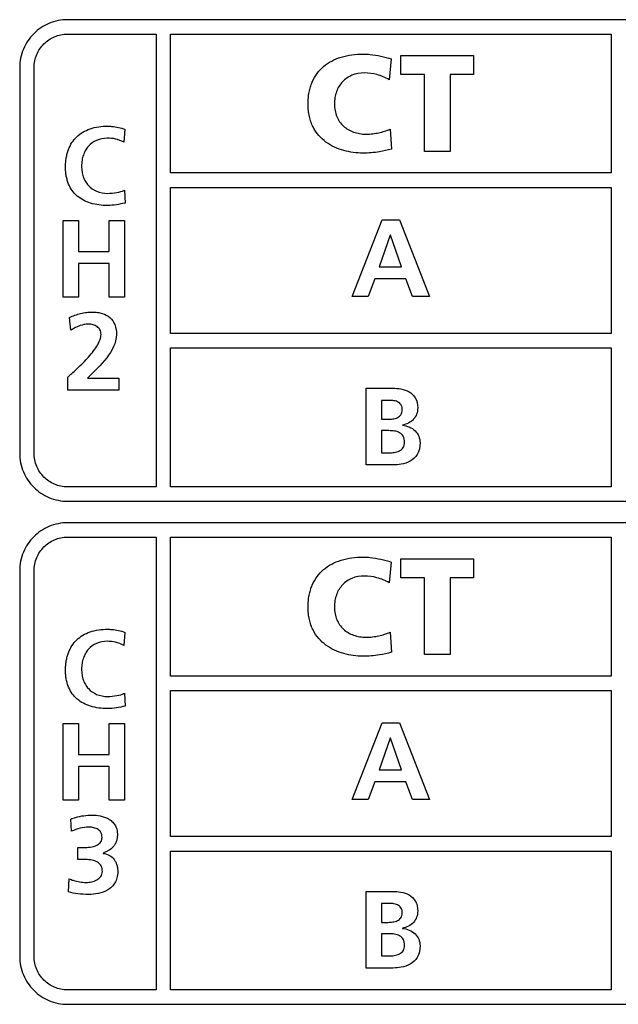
# Model space of a CAD drawing. Extents: x 38 to 249, y 9 to 203.
# Tile 4 of 11: x 60 to 71, y 144 to 163. Entities that reach past the tile are written whole.
import ezdxf

# ---------------------------------------------------------------- set-up
doc = ezdxf.new("R2010")
doc.units = 0
doc.header["$LTSCALE"] = 16.335
doc.layers.get('0').update_dxf_attribs({"linetype": 'CONTINUOUS'})

msp = doc.modelspace()

# ---------------------------------------------------------------- linework, layer by layer
at = {"color": 7, "linetype": 'CONTINUOUS'}
for p, q in [((79.725, 162.678), (60.825, 162.678)), ((60.825, 162.408), (62.49, 162.408)), ((62.49, 162.408), (62.49, 153.902)), ((62.76, 159.798), (62.76, 162.408)), ((62.76, 162.408), (71.04, 162.408)), ((71.04, 162.408), (71.04, 159.798)), ((66.908, 161.94), (66.87, 161.551)), ((67.09, 161.646), (67.09, 162.002)), ((67.09, 162.002), (68.455, 162.002)), ((68.455, 162.002), (68.455, 161.646)), ((59.925, 161.777), (59.925, 154.533)), ((60.195, 154.533), (60.195, 161.777)), ((67.533, 161.646), (67.09, 161.646)), ((67.533, 160.203), (67.533, 161.646)), ((68.012, 161.646), (68.012, 160.203)), ((68.455, 161.646), (68.012, 161.646)), ((61.903, 160.619), (61.882, 160.375)), ((66.888, 160.621), (66.911, 160.244)), ((68.012, 160.203), (67.533, 160.203)), ((71.04, 159.798), (62.76, 159.798)), ((61.892, 159.475), (61.905, 159.234)), ((62.76, 156.783), (62.76, 159.528)), ((62.76, 159.528), (71.04, 159.528)), ((71.04, 159.528), (71.04, 156.783)), ((60.742, 157.467), (60.742, 158.907)), ((60.742, 158.907), (61.031, 158.907)), ((61.031, 158.907), (61.031, 158.325)), ((61.609, 158.325), (61.609, 158.907)), ((61.609, 158.907), (61.897, 158.907)), ((61.897, 158.907), (61.897, 157.467)), ((66.173, 157.481), (66.735, 158.921)), ((66.735, 158.921), (67.061, 158.921)), ((67.061, 158.921), (67.626, 157.481)), ((66.889, 158.632), (66.681, 158.038)), ((66.894, 158.632), (66.889, 158.632)), ((67.102, 158.038), (66.894, 158.632)), ((61.031, 158.325), (61.609, 158.325)), ((61.031, 158.098), (61.031, 157.467)), ((61.609, 158.098), (61.031, 158.098)), ((61.609, 157.467), (61.609, 158.098)), ((66.681, 158.038), (67.102, 158.038)), ((66.598, 157.811), (66.473, 157.481)), ((67.183, 157.811), (66.598, 157.811)), ((67.306, 157.481), (67.183, 157.811)), ((61.031, 157.467), (60.742, 157.467)), ((61.897, 157.467), (61.609, 157.467)), ((66.473, 157.481), (66.173, 157.481)), ((67.626, 157.481), (67.306, 157.481)), ((60.886, 156.843), (60.864, 157.083)), ((71.04, 156.783), (62.76, 156.783)), ((62.76, 153.902), (62.76, 156.512)), ((62.76, 156.512), (71.04, 156.512)), ((71.04, 156.512), (71.04, 153.902)), ((60.831, 155.72), (60.831, 155.962)), ((61.2, 155.947), (61.788, 155.947)), ((61.788, 155.947), (61.788, 155.72)), ((66.436, 154.314), (66.436, 155.754)), ((66.436, 155.754), (66.94, 155.754)), ((61.788, 155.72), (60.831, 155.72)), ((66.725, 155.527), (66.725, 155.173)), ((66.837, 155.527), (66.725, 155.527)), ((66.725, 155.173), (66.843, 155.173)), ((67.117, 155.063), (67.117, 155.059)), ((66.725, 154.958), (66.725, 154.541)), ((66.862, 154.958), (66.725, 154.958)), ((66.725, 154.541), (66.862, 154.541)), ((66.94, 154.314), (66.436, 154.314)), ((62.49, 153.902), (60.825, 153.902)), ((71.04, 153.902), (62.76, 153.902)), ((60.825, 153.632), (79.725, 153.632)), ((79.725, 153.228), (60.825, 153.228)), ((60.825, 152.958), (62.49, 152.958)), ((62.49, 152.958), (62.49, 144.452)), ((62.76, 150.348), (62.76, 152.958)), ((62.76, 152.958), (71.04, 152.958)), ((71.04, 152.958), (71.04, 150.348)), ((66.908, 152.49), (66.87, 152.101)), ((67.09, 152.196), (67.09, 152.552)), ((67.09, 152.552), (68.455, 152.552)), ((68.455, 152.552), (68.455, 152.196)), ((59.925, 152.327), (59.925, 145.083)), ((60.195, 145.083), (60.195, 152.327)), ((67.533, 152.196), (67.09, 152.196)), ((67.533, 150.753), (67.533, 152.196)), ((68.455, 152.196), (68.012, 152.196)), ((68.012, 152.196), (68.012, 150.753)), ((61.903, 151.168), (61.882, 150.924)), ((66.888, 151.171), (66.911, 150.794)), ((68.012, 150.753), (67.533, 150.753)), ((71.04, 150.348), (62.76, 150.348)), ((61.892, 150.024), (61.905, 149.783)), ((62.76, 147.332), (62.76, 150.078)), ((62.76, 150.078), (71.04, 150.078)), ((71.04, 150.078), (71.04, 147.332)), ((60.742, 148.017), (60.742, 149.457)), ((60.742, 149.457), (61.031, 149.457)), ((61.031, 149.457), (61.031, 148.875)), ((61.609, 148.875), (61.609, 149.457)), ((61.609, 149.457), (61.897, 149.457)), ((61.897, 149.457), (61.897, 148.017)), ((66.173, 148.031), (66.735, 149.471)), ((66.735, 149.471), (67.061, 149.471)), ((67.061, 149.471), (67.626, 148.031)), ((66.889, 149.182), (66.681, 148.588)), ((66.894, 149.182), (66.889, 149.182)), ((67.102, 148.588), (66.894, 149.182)), ((61.031, 148.875), (61.609, 148.875)), ((61.031, 148.648), (61.031, 148.017)), ((61.609, 148.648), (61.031, 148.648)), ((61.609, 148.017), (61.609, 148.648)), ((66.681, 148.588), (67.102, 148.588)), ((66.598, 148.361), (66.473, 148.031)), ((67.183, 148.361), (66.598, 148.361)), ((67.306, 148.031), (67.183, 148.361)), ((61.031, 148.017), (60.742, 148.017)), ((61.897, 148.017), (61.609, 148.017)), ((66.473, 148.031), (66.173, 148.031)), ((67.626, 148.031), (67.306, 148.031)), ((60.901, 147.432), (60.884, 147.663)), ((71.04, 147.332), (62.76, 147.332)), ((61.02, 146.902), (61.02, 147.129)), ((61.02, 147.129), (61.153, 147.129)), ((62.76, 144.452), (62.76, 147.062)), ((62.76, 147.062), (71.04, 147.062)), ((71.04, 147.062), (71.04, 144.452)), ((61.161, 146.902), (61.02, 146.902)), ((61.493, 147.021), (61.493, 147.018)), ((60.839, 146.293), (60.855, 146.538)), ((66.436, 146.304), (66.94, 146.304)), ((66.436, 144.864), (66.436, 146.304)), ((66.837, 146.077), (66.725, 146.077)), ((66.725, 146.077), (66.725, 145.722)), ((66.725, 145.722), (66.843, 145.722)), ((67.117, 145.613), (67.117, 145.609)), ((66.862, 145.508), (66.725, 145.508)), ((66.725, 145.508), (66.725, 145.091)), ((66.725, 145.091), (66.862, 145.091)), ((66.94, 144.864), (66.436, 144.864)), ((62.49, 144.452), (60.825, 144.452)), ((71.04, 144.452), (62.76, 144.452)), ((60.825, 144.182), (79.725, 144.182))]:
    msp.add_line(p, q, dxfattribs=at)
for points, knots in [([(60.825, 162.678), (60.706, 162.678), (60.469, 162.63), (60.173, 162.429), (59.973, 162.133), (59.925, 161.896), (59.925, 161.777)], [0, 0, 0, 0, 0.253894, 0.499835, 0.745857, 1, 1, 1, 1]), ([(60.195, 161.777), (60.195, 161.861), (60.228, 162.027), (60.368, 162.234), (60.575, 162.374), (60.741, 162.408), (60.825, 162.408)], [0, 0, 0, 0, 0.254358, 0.500152, 0.745859, 1, 1, 1, 1]), ([(66.378, 160.172), (66.255, 160.172), (66.07, 160.195), (65.838, 160.279), (65.677, 160.373), (65.537, 160.501), (65.448, 160.635), (65.396, 160.758), (65.366, 160.862), (65.351, 160.954), (65.345, 161.033), (65.343, 161.093), (65.345, 161.152), (65.35, 161.226), (65.362, 161.314), (65.386, 161.413), (65.43, 161.534), (65.507, 161.67), (65.633, 161.805), (65.788, 161.908), (66.032, 162.008), (66.236, 162.033), (66.375, 162.033)], [0, 0, 0, 0, 0.117066, 0.17621, 0.235047, 0.294192, 0.355451, 0.387839, 0.421965, 0.458331, 0.477523, 0.497468, 0.515911, 0.533803, 0.568076, 0.60061, 0.631734, 0.690997, 0.748596, 0.806844, 0.867518, 1, 1, 1, 1]), ([(66.375, 162.033), (66.42, 162.033), (66.601, 162.023), (66.779, 161.979), (66.908, 161.94)], [0, 0, 0, 0, 0.251475, 1, 1, 1, 1]), ([(66.401, 161.677), (66.322, 161.677), (66.17, 161.652), (66.011, 161.543), (65.923, 161.428), (65.875, 161.327), (65.85, 161.234), (65.84, 161.156), (65.838, 161.094), (65.841, 161.031), (65.852, 160.951), (65.879, 160.858), (65.933, 160.759), (66.03, 160.647), (66.164, 160.571), (66.315, 160.534), (66.407, 160.527), (66.459, 160.528), (66.469, 160.528)], [0, 0, 0, 0, 0.126422, 0.24184, 0.299532, 0.358723, 0.420503, 0.452699, 0.485892, 0.520588, 0.553758, 0.616372, 0.67574, 0.733791, 0.852247, 0.916066, 0.984152, 1, 1, 1, 1]), ([(66.87, 161.551), (66.797, 161.591), (66.645, 161.656), (66.481, 161.677), (66.401, 161.677)], [0, 0, 0, 0, 0.509243, 1, 1, 1, 1]), ([(61.577, 159.188), (61.469, 159.188), (61.31, 159.206), (61.121, 159.282), (61.003, 159.361), (60.908, 159.464), (60.85, 159.569), (60.818, 159.662), (60.799, 159.739), (60.79, 159.807), (60.787, 159.864), (60.786, 159.909), (60.787, 159.954), (60.79, 160.012), (60.799, 160.082), (60.816, 160.162), (60.847, 160.259), (60.902, 160.37), (60.994, 160.482), (61.111, 160.57), (61.302, 160.657), (61.465, 160.678), (61.577, 160.678)], [0, 0, 0, 0, 0.131267, 0.190447, 0.246899, 0.30267, 0.360326, 0.39078, 0.422744, 0.456543, 0.474231, 0.492489, 0.511004, 0.529027, 0.563692, 0.596707, 0.628315, 0.688288, 0.74602, 0.803973, 0.864467, 1, 1, 1, 1]), ([(61.577, 160.678), (61.602, 160.678), (61.713, 160.672), (61.823, 160.65), (61.903, 160.619)], [0, 0, 0, 0, 0.229615, 1, 1, 1, 1]), ([(66.469, 160.528), (66.479, 160.529), (66.508, 160.53), (66.577, 160.536), (66.709, 160.559), (66.818, 160.593), (66.888, 160.621)], [0, 0, 0, 0, 0.068521, 0.205793, 0.478926, 1, 1, 1, 1]), ([(61.57, 160.451), (61.502, 160.451), (61.369, 160.427), (61.233, 160.328), (61.159, 160.225), (61.118, 160.135), (61.097, 160.053), (61.089, 159.983), (61.087, 159.929), (61.089, 159.875), (61.097, 159.807), (61.117, 159.726), (61.158, 159.637), (61.233, 159.534), (61.372, 159.437), (61.507, 159.415), (61.577, 159.415)], [0, 0, 0, 0, 0.128791, 0.246936, 0.306572, 0.36803, 0.432216, 0.465588, 0.499893, 0.533884, 0.566898, 0.630275, 0.6909, 0.749866, 0.868055, 1, 1, 1, 1]), ([(61.882, 160.375), (61.833, 160.403), (61.731, 160.443), (61.622, 160.451), (61.57, 160.451)], [0, 0, 0, 0, 0.523806, 1, 1, 1, 1]), ([(66.911, 160.244), (66.836, 160.226), (66.661, 160.184), (66.48, 160.172), (66.378, 160.172)], [0, 0, 0, 0, 0.428754, 1, 1, 1, 1]), ([(61.577, 159.415), (61.635, 159.415), (61.742, 159.426), (61.849, 159.452), (61.892, 159.475)], [0, 0, 0, 0, 0.544062, 1, 1, 1, 1]), ([(60.864, 157.083), (60.896, 157.099), (60.964, 157.129), (61.07, 157.161), (61.162, 157.178), (61.236, 157.184), (61.305, 157.187), (61.387, 157.182), (61.502, 157.157), (61.628, 157.092), (61.727, 156.946), (61.743, 156.827), (61.743, 156.765)], [0, 0, 0, 0, 0.096329, 0.193674, 0.291151, 0.3397, 0.387989, 0.47414, 0.553195, 0.695582, 0.835573, 1, 1, 1, 1]), ([(60.831, 155.962), (60.881, 156.011), (61.006, 156.123), (61.163, 156.276), (61.292, 156.425), (61.375, 156.539), (61.427, 156.636), (61.449, 156.712), (61.456, 156.763), (61.451, 156.81), (61.431, 156.864), (61.383, 156.917), (61.305, 156.951), (61.248, 156.959), (61.219, 156.959)], [0, 0, 0, 0, 0.152704, 0.36644, 0.477462, 0.582002, 0.674471, 0.715286, 0.752666, 0.786516, 0.817412, 0.876044, 0.936667, 1, 1, 1, 1]), ([(61.219, 156.959), (61.188, 156.959), (61.07, 156.946), (60.96, 156.891), (60.886, 156.843)], [0, 0, 0, 0, 0.254779, 1, 1, 1, 1]), ([(61.743, 156.765), (61.743, 156.607), (61.564, 156.291), (61.325, 156.07), (61.2, 155.947)], [0, 0, 0, 0, 0.474603, 1, 1, 1, 1]), ([(66.94, 155.754), (66.99, 155.754), (67.094, 155.746), (67.248, 155.699), (67.381, 155.576), (67.404, 155.451), (67.404, 155.385)], [0, 0, 0, 0, 0.226405, 0.465375, 0.706493, 1, 1, 1, 1]), ([(67.115, 155.348), (67.115, 155.382), (67.104, 155.448), (67.025, 155.508), (66.934, 155.526), (66.87, 155.527), (66.837, 155.527)], [0, 0, 0, 0, 0.268905, 0.492046, 0.736751, 1, 1, 1, 1]), ([(67.404, 155.385), (67.404, 155.345), (67.392, 155.267), (67.309, 155.131), (67.194, 155.077), (67.117, 155.063)], [0, 0, 0, 0, 0.257793, 0.497838, 1, 1, 1, 1]), ([(66.843, 155.173), (66.874, 155.173), (66.936, 155.176), (67.024, 155.198), (67.1, 155.254), (67.115, 155.317), (67.115, 155.348)], [0, 0, 0, 0, 0.258897, 0.51067, 0.742197, 1, 1, 1, 1]), ([(67.117, 155.059), (67.204, 155.051), (67.335, 155), (67.432, 154.856), (67.448, 154.773), (67.448, 154.731)], [0, 0, 0, 0, 0.5138, 0.751945, 1, 1, 1, 1]), ([(67.159, 154.741), (67.159, 154.78), (67.147, 154.854), (67.066, 154.928), (66.967, 154.955), (66.897, 154.958), (66.862, 154.958)], [0, 0, 0, 0, 0.277347, 0.503789, 0.742956, 1, 1, 1, 1]), ([(66.862, 154.541), (66.896, 154.541), (66.964, 154.545), (67.061, 154.571), (67.143, 154.636), (67.159, 154.706), (67.159, 154.741)], [0, 0, 0, 0, 0.256691, 0.50612, 0.738249, 1, 1, 1, 1]), ([(67.448, 154.731), (67.448, 154.656), (67.42, 154.513), (67.27, 154.375), (67.103, 154.323), (66.992, 154.314), (66.94, 154.314)], [0, 0, 0, 0, 0.30402, 0.550881, 0.788527, 1, 1, 1, 1]), ([(59.925, 154.533), (59.925, 154.414), (59.973, 154.177), (60.173, 153.881), (60.469, 153.68), (60.706, 153.632), (60.825, 153.632)], [0, 0, 0, 0, 0.254143, 0.500165, 0.746106, 1, 1, 1, 1]), ([(60.825, 153.902), (60.741, 153.902), (60.575, 153.936), (60.368, 154.076), (60.228, 154.283), (60.195, 154.449), (60.195, 154.533)], [0, 0, 0, 0, 0.254141, 0.499848, 0.745642, 1, 1, 1, 1]), ([(60.825, 153.228), (60.706, 153.228), (60.469, 153.18), (60.173, 152.979), (59.973, 152.683), (59.925, 152.446), (59.925, 152.327)], [0, 0, 0, 0, 0.253894, 0.499835, 0.745857, 1, 1, 1, 1]), ([(60.195, 152.327), (60.195, 152.411), (60.228, 152.577), (60.368, 152.784), (60.575, 152.924), (60.741, 152.958), (60.825, 152.958)], [0, 0, 0, 0, 0.254358, 0.500152, 0.745859, 1, 1, 1, 1]), ([(66.378, 150.722), (66.255, 150.722), (66.07, 150.745), (65.838, 150.83), (65.677, 150.923), (65.537, 151.051), (65.448, 151.185), (65.396, 151.308), (65.366, 151.412), (65.351, 151.504), (65.345, 151.583), (65.343, 151.643), (65.345, 151.702), (65.35, 151.776), (65.362, 151.864), (65.386, 151.963), (65.43, 152.084), (65.507, 152.22), (65.633, 152.355), (65.788, 152.458), (66.032, 152.558), (66.236, 152.583), (66.375, 152.583)], [0, 0, 0, 0, 0.117066, 0.17621, 0.235047, 0.294192, 0.355451, 0.387839, 0.421965, 0.458331, 0.477523, 0.497468, 0.515911, 0.533803, 0.568076, 0.60061, 0.631734, 0.690997, 0.748596, 0.806844, 0.867518, 1, 1, 1, 1]), ([(66.375, 152.583), (66.42, 152.583), (66.601, 152.573), (66.779, 152.529), (66.908, 152.49)], [0, 0, 0, 0, 0.251475, 1, 1, 1, 1]), ([(66.401, 152.227), (66.322, 152.227), (66.17, 152.202), (66.011, 152.093), (65.923, 151.978), (65.875, 151.877), (65.85, 151.785), (65.84, 151.706), (65.838, 151.644), (65.841, 151.581), (65.852, 151.501), (65.879, 151.408), (65.933, 151.309), (66.03, 151.198), (66.164, 151.121), (66.315, 151.084), (66.407, 151.077), (66.459, 151.078), (66.469, 151.078)], [0, 0, 0, 0, 0.126422, 0.24184, 0.299532, 0.358723, 0.420503, 0.452699, 0.485892, 0.520588, 0.553758, 0.616372, 0.67574, 0.733791, 0.852247, 0.916066, 0.984152, 1, 1, 1, 1]), ([(66.87, 152.101), (66.797, 152.141), (66.645, 152.206), (66.481, 152.227), (66.401, 152.227)], [0, 0, 0, 0, 0.509243, 1, 1, 1, 1]), ([(61.577, 149.738), (61.469, 149.738), (61.31, 149.756), (61.121, 149.832), (61.003, 149.911), (60.908, 150.014), (60.85, 150.118), (60.818, 150.212), (60.799, 150.288), (60.79, 150.356), (60.787, 150.414), (60.786, 150.458), (60.787, 150.503), (60.79, 150.562), (60.799, 150.632), (60.816, 150.712), (60.847, 150.809), (60.902, 150.92), (60.994, 151.032), (61.111, 151.12), (61.302, 151.207), (61.465, 151.228), (61.577, 151.228)], [0, 0, 0, 0, 0.131266, 0.190442, 0.246884, 0.302632, 0.36025, 0.390676, 0.422607, 0.456368, 0.474034, 0.49227, 0.510807, 0.528851, 0.563554, 0.596603, 0.628237, 0.688251, 0.746006, 0.80397, 0.864467, 1, 1, 1, 1]), ([(61.577, 151.228), (61.602, 151.228), (61.713, 151.222), (61.823, 151.199), (61.903, 151.168)], [0, 0, 0, 0, 0.229524, 1, 1, 1, 1]), ([(66.469, 151.078), (66.479, 151.079), (66.508, 151.08), (66.577, 151.086), (66.709, 151.109), (66.818, 151.143), (66.888, 151.171)], [0, 0, 0, 0, 0.068521, 0.205793, 0.478926, 1, 1, 1, 1]), ([(61.57, 151.001), (61.502, 151.001), (61.369, 150.977), (61.233, 150.878), (61.159, 150.775), (61.118, 150.685), (61.097, 150.603), (61.089, 150.533), (61.087, 150.479), (61.089, 150.425), (61.097, 150.357), (61.117, 150.275), (61.158, 150.187), (61.233, 150.084), (61.372, 149.987), (61.507, 149.965), (61.577, 149.965)], [0, 0, 0, 0, 0.12878, 0.246915, 0.306546, 0.367999, 0.432179, 0.465548, 0.499851, 0.533903, 0.566961, 0.630383, 0.69101, 0.74995, 0.868077, 1, 1, 1, 1]), ([(61.882, 150.924), (61.833, 150.952), (61.731, 150.993), (61.622, 151.001), (61.57, 151.001)], [0, 0, 0, 0, 0.523922, 1, 1, 1, 1]), ([(66.911, 150.794), (66.836, 150.776), (66.661, 150.734), (66.48, 150.722), (66.378, 150.722)], [0, 0, 0, 0, 0.428754, 1, 1, 1, 1]), ([(61.577, 149.965), (61.635, 149.965), (61.742, 149.976), (61.849, 150.002), (61.892, 150.024)], [0, 0, 0, 0, 0.544318, 1, 1, 1, 1]), ([(60.884, 147.663), (60.914, 147.675), (61.044, 147.718), (61.182, 147.736), (61.287, 147.736)], [0, 0, 0, 0, 0.233199, 1, 1, 1, 1]), ([(61.287, 147.736), (61.337, 147.736), (61.414, 147.728), (61.516, 147.702), (61.592, 147.669), (61.661, 147.621), (61.707, 147.566), (61.734, 147.514), (61.75, 147.469), (61.758, 147.429), (61.761, 147.394), (61.762, 147.364), (61.76, 147.331), (61.755, 147.288), (61.742, 147.238), (61.717, 147.185), (61.672, 147.125), (61.598, 147.066), (61.529, 147.035), (61.493, 147.021)], [0, 0, 0, 0, 0.130533, 0.201982, 0.274183, 0.346312, 0.419801, 0.458392, 0.499156, 0.543, 0.56639, 0.590912, 0.621923, 0.651113, 0.705115, 0.755227, 0.803463, 0.899681, 1, 1, 1, 1]), ([(61.472, 147.318), (61.472, 147.349), (61.462, 147.409), (61.399, 147.474), (61.316, 147.504), (61.256, 147.509), (61.225, 147.509)], [0, 0, 0, 0, 0.263962, 0.491619, 0.733212, 1, 1, 1, 1]), ([(61.153, 147.129), (61.197, 147.129), (61.277, 147.134), (61.382, 147.167), (61.457, 147.23), (61.472, 147.29), (61.472, 147.318)], [0, 0, 0, 0, 0.320604, 0.579809, 0.792099, 1, 1, 1, 1]), ([(61.479, 146.676), (61.479, 146.713), (61.467, 146.784), (61.389, 146.862), (61.282, 146.896), (61.203, 146.902), (61.161, 146.902)], [0, 0, 0, 0, 0.248068, 0.465959, 0.710039, 1, 1, 1, 1]), ([(61.493, 147.018), (61.535, 147.012), (61.614, 146.988), (61.691, 146.92), (61.731, 146.854), (61.752, 146.798), (61.763, 146.749), (61.767, 146.707), (61.768, 146.665), (61.765, 146.615), (61.752, 146.543), (61.72, 146.463), (61.659, 146.386), (61.557, 146.309), (61.406, 146.257), (61.279, 146.245), (61.216, 146.245)], [0, 0, 0, 0, 0.099716, 0.189708, 0.234841, 0.281255, 0.32957, 0.354575, 0.380172, 0.428452, 0.472878, 0.553407, 0.628275, 0.702006, 0.85197, 1, 1, 1, 1]), ([(61.175, 146.472), (61.208, 146.472), (61.276, 146.481), (61.372, 146.514), (61.456, 146.576), (61.479, 146.644), (61.479, 146.676)], [0, 0, 0, 0, 0.245695, 0.507444, 0.754458, 1, 1, 1, 1]), ([(60.855, 146.538), (60.88, 146.528), (60.983, 146.492), (61.093, 146.472), (61.175, 146.472)], [0, 0, 0, 0, 0.245461, 1, 1, 1, 1]), ([(66.94, 146.304), (66.99, 146.304), (67.094, 146.296), (67.248, 146.249), (67.381, 146.126), (67.404, 146), (67.404, 145.935)], [0, 0, 0, 0, 0.226309, 0.46527, 0.706494, 1, 1, 1, 1]), ([(61.216, 146.245), (61.151, 146.245), (61.024, 146.254), (60.898, 146.275), (60.839, 146.293)], [0, 0, 0, 0, 0.514345, 1, 1, 1, 1]), ([(67.115, 145.898), (67.115, 145.932), (67.104, 145.998), (67.025, 146.058), (66.934, 146.076), (66.87, 146.077), (66.837, 146.077)], [0, 0, 0, 0, 0.269482, 0.49265, 0.737086, 1, 1, 1, 1]), ([(67.404, 145.935), (67.404, 145.895), (67.392, 145.817), (67.309, 145.681), (67.194, 145.627), (67.117, 145.613)], [0, 0, 0, 0, 0.257337, 0.497327, 1, 1, 1, 1]), ([(66.843, 145.722), (66.874, 145.722), (66.936, 145.726), (67.024, 145.748), (67.1, 145.804), (67.115, 145.866), (67.115, 145.898)], [0, 0, 0, 0, 0.259047, 0.51106, 0.742757, 1, 1, 1, 1]), ([(67.117, 145.609), (67.204, 145.6), (67.335, 145.549), (67.432, 145.406), (67.448, 145.323), (67.448, 145.281)], [0, 0, 0, 0, 0.5138, 0.751945, 1, 1, 1, 1]), ([(67.159, 145.291), (67.159, 145.33), (67.147, 145.404), (67.066, 145.478), (66.967, 145.504), (66.897, 145.508), (66.862, 145.508)], [0, 0, 0, 0, 0.277329, 0.503588, 0.742779, 1, 1, 1, 1]), ([(66.862, 145.091), (66.896, 145.091), (66.964, 145.095), (67.061, 145.121), (67.143, 145.186), (67.159, 145.256), (67.159, 145.291)], [0, 0, 0, 0, 0.256557, 0.505766, 0.737741, 1, 1, 1, 1]), ([(67.448, 145.281), (67.448, 145.206), (67.42, 145.063), (67.27, 144.925), (67.103, 144.873), (66.992, 144.864), (66.94, 144.864)], [0, 0, 0, 0, 0.304025, 0.550793, 0.788447, 1, 1, 1, 1]), ([(59.925, 145.083), (59.925, 144.964), (59.973, 144.727), (60.173, 144.431), (60.469, 144.23), (60.706, 144.182), (60.825, 144.182)], [0, 0, 0, 0, 0.254143, 0.500165, 0.746106, 1, 1, 1, 1]), ([(60.825, 144.452), (60.741, 144.452), (60.575, 144.485), (60.368, 144.626), (60.228, 144.833), (60.195, 144.999), (60.195, 145.083)], [0, 0, 0, 0, 0.254072, 0.49973, 0.745534, 1, 1, 1, 1])]:
    msp.add_open_spline(points, degree=3, knots=knots, dxfattribs=at)
for points in [[(61.905, 159.234), (61.797, 159.209), (61.687, 159.188), (61.577, 159.188)], [(61.905, 149.783), (61.797, 149.758), (61.687, 149.738), (61.577, 149.738)], [(61.225, 147.509), (61.114, 147.509), (61, 147.481), (60.901, 147.432)]]:
    msp.add_open_spline(points, degree=3, dxfattribs=at)

doc.saveas('drawing.dxf')
